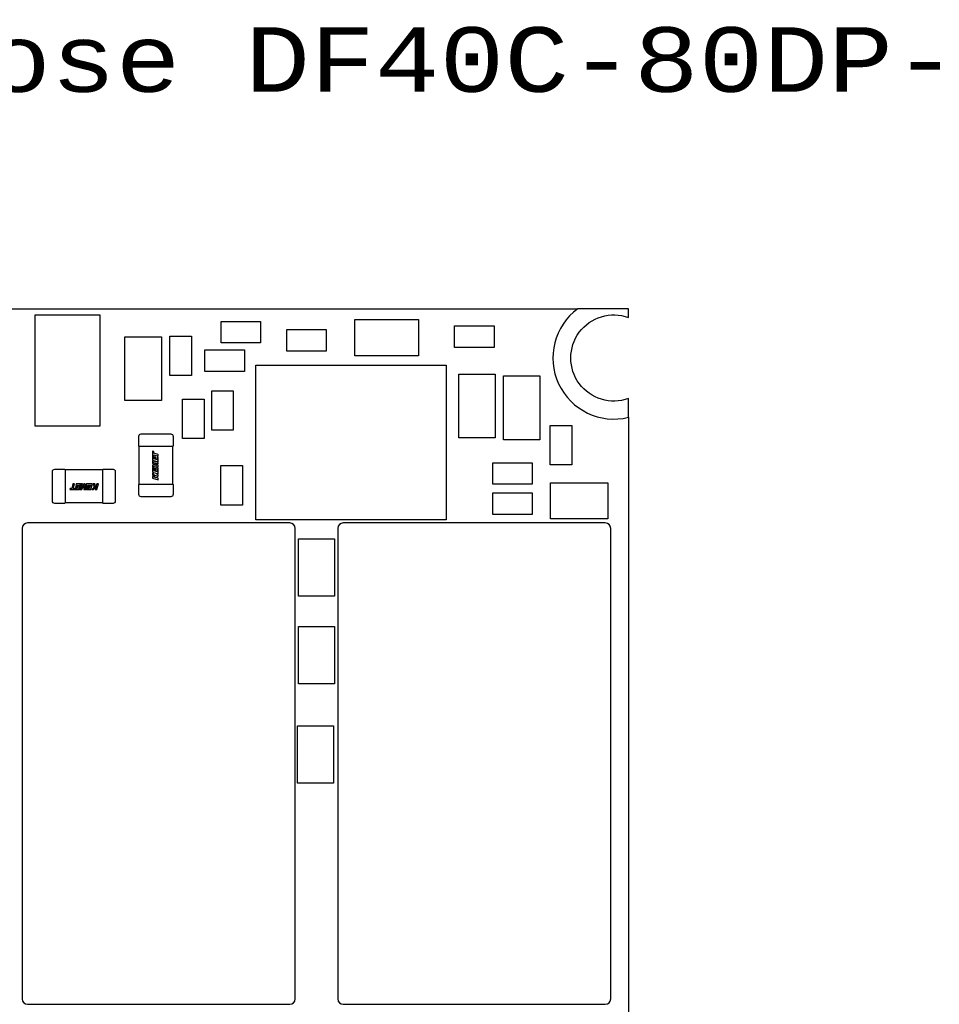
# Model space of a CAD drawing. Header units: millimetres. Extents: x 4 to 585, y 130 to 416.
# Tile 78 of 100: x 351 to 376, y 272 to 299. Entities that reach past the tile are written whole.
import ezdxf
from ezdxf import colors
from ezdxf.entities.mleader import LeaderData, LeaderLine
from ezdxf.math import Vec2, Vec3

# ---------------------------------------------------------------- set-up
doc = ezdxf.new("R2010")
doc.units = ezdxf.units.MM
doc.header["$LTSCALE"] = 0.75
doc.layers.add('Annotations', color=7, linetype='Continuous', lineweight=13)
doc.layers.add('Visible', color=7, linetype='Continuous', lineweight=25)
doc.styles.get("Standard").update_dxf_attribs({"font": 'cour.ttf'})

msp = doc.modelspace()

# ---------------------------------------------------------------- linework, layer by layer
at = {"layer": 'Visible', "extrusion": (5.934e-13, 0, -1)}
for p, q in [((318.682, 291.295, 1.529), (366.27, 291.295, 1.529)), ((351.161, 291.129, 3.005), (352.961, 291.129, 3.005)), ((351.161, 288.029, 3.005), (351.161, 291.129, 3.005)), ((352.961, 291.129, 3.005), (352.961, 288.029, 3.005)), ((367.682, 291.295, 1.561), (366.27, 291.295, 1.561)), ((367.682, 291.057, 1.561), (367.682, 291.295, 1.561)), ((356.337, 290.946, 2.105), (357.437, 290.946, 2.105)), ((356.337, 290.346, 2.105), (356.337, 290.946, 2.105)), ((357.437, 290.946, 2.105), (357.437, 290.346, 2.105)), ((360.062, 291.002, 2.505), (361.84, 291.002, 2.505)), ((360.062, 289.986, 2.505), (360.062, 291.002, 2.505)), ((361.84, 291.002, 2.505), (361.84, 289.986, 2.505)), ((358.166, 290.718, 2.105), (359.266, 290.718, 2.105)), ((358.166, 290.118, 2.105), (358.166, 290.718, 2.105)), ((359.266, 290.718, 2.105), (359.266, 290.118, 2.105)), ((362.839, 290.819, 2.105), (363.939, 290.819, 2.105)), ((362.839, 290.219, 2.105), (362.839, 290.819, 2.105)), ((363.939, 290.819, 2.105), (363.939, 290.219, 2.105)), ((353.661, 290.519, 2.505), (354.677, 290.519, 2.505)), ((353.661, 288.741, 2.505), (353.661, 290.519, 2.505)), ((354.677, 290.519, 2.505), (354.677, 288.741, 2.505)), ((354.911, 290.536, 2.105), (355.511, 290.536, 2.105)), ((354.911, 289.436, 2.105), (354.911, 290.536, 2.105)), ((355.511, 290.536, 2.105), (355.511, 289.436, 2.105)), ((357.437, 290.346, 2.105), (356.337, 290.346, 2.105)), ((355.89, 290.151, 2.105), (356.99, 290.151, 2.105)), ((355.89, 289.551, 2.105), (355.89, 290.151, 2.105)), ((356.99, 290.151, 2.105), (356.99, 289.551, 2.105)), ((359.266, 290.118, 2.105), (358.166, 290.118, 2.105)), ((363.939, 290.219, 2.105), (362.839, 290.219, 2.105)), ((361.84, 289.986, 2.505), (360.062, 289.986, 2.505)), ((356.99, 289.551, 2.105), (355.89, 289.551, 2.105)), ((357.31, 289.723, 2.555), (362.61, 289.723, 2.555)), ((357.31, 285.423, 2.555), (357.31, 289.723, 2.555)), ((362.61, 289.723, 2.555), (362.61, 285.423, 2.555)), ((362.958, 289.478, 2.505), (363.974, 289.478, 2.505)), ((362.958, 287.7, 2.505), (362.958, 289.478, 2.505)), ((363.974, 289.478, 2.505), (363.974, 287.7, 2.505)), ((355.511, 289.436, 2.105), (354.911, 289.436, 2.105)), ((364.202, 289.427, 2.505), (365.218, 289.427, 2.505)), ((364.202, 287.649, 2.505), (364.202, 289.427, 2.505)), ((365.218, 289.427, 2.505), (365.218, 287.649, 2.505)), ((356.079, 289.012, 2.105), (356.679, 289.012, 2.105)), ((356.079, 287.912, 2.105), (356.079, 289.012, 2.105)), ((356.679, 289.012, 2.105), (356.679, 287.912, 2.105)), ((354.677, 288.741, 2.505), (353.661, 288.741, 2.505)), ((355.266, 288.783, 2.105), (355.866, 288.783, 2.105)), ((355.266, 287.683, 2.105), (355.266, 288.783, 2.105)), ((355.866, 288.783, 2.105), (355.866, 287.683, 2.105)), ((367.682, 288.275, 1.561), (367.682, 288.796, 1.561)), ((367.682, 288.275, 1.529), (367.682, 258.795, 1.529)), ((352.961, 288.029, 3.005), (351.161, 288.029, 3.005)), ((356.679, 287.912, 2.105), (356.079, 287.912, 2.105)), ((365.502, 288.047, 2.105), (366.102, 288.047, 2.105)), ((365.502, 286.947, 2.105), (365.502, 288.047, 2.105)), ((366.102, 288.047, 2.105), (366.102, 286.947, 2.105)), ((354.05, 287.475, 2.363), (354.05, 287.75, 2.363)), ((354.112, 287.813, 2.363), (354.937, 287.813, 2.363)), ((355, 287.75, 2.363), (355, 287.475, 2.363)), ((355.866, 287.683, 2.105), (355.266, 287.683, 2.105)), ((363.974, 287.7, 2.505), (362.958, 287.7, 2.505)), ((365.218, 287.649, 2.505), (364.202, 287.649, 2.505)), ((354.061, 286.413, 2.351), (354.061, 287.463, 2.351)), ((354.926, 287.463, 2.414), (354.123, 287.463, 2.414)), ((354.433, 287.329, 2.416), (354.433, 287.079, 2.416)), ((354.463, 287.321, 2.416), (354.433, 287.329, 2.416)), ((354.463, 287.278, 2.416), (354.463, 287.321, 2.416)), ((354.989, 287.463, 2.351), (354.989, 286.413, 2.351)), ((354.433, 287.079, 2.416), (354.589, 287.034, 2.416)), ((354.433, 287.06, 2.416), (354.433, 286.992, 2.416)), ((354.589, 287.015, 2.416), (354.433, 287.06, 2.416)), ((354.449, 287.016, 2.416), (354.589, 286.976, 2.416)), ((354.589, 286.942, 2.416), (354.449, 287.016, 2.416)), ((354.589, 287.242, 2.416), (354.463, 287.278, 2.416)), ((354.463, 287.234, 2.416), (354.589, 287.197, 2.416)), ((354.463, 287.186, 2.416), (354.463, 287.234, 2.416)), ((354.463, 287.115, 2.416), (354.463, 287.186, 2.416)), ((354.492, 287.106, 2.416), (354.463, 287.115, 2.416)), ((354.492, 287.173, 2.416), (354.492, 287.106, 2.416)), ((354.52, 287.165, 2.416), (354.492, 287.173, 2.416)), ((354.52, 287.098, 2.416), (354.52, 287.165, 2.416)), ((354.559, 287.087, 2.416), (354.52, 287.098, 2.416)), ((354.559, 287.16, 2.416), (354.559, 287.087, 2.416)), ((354.589, 287.152, 2.416), (354.559, 287.16, 2.416)), ((354.589, 287.197, 2.416), (354.589, 287.242, 2.416)), ((354.589, 287.034, 2.416), (354.589, 287.152, 2.416)), ((354.589, 286.976, 2.416), (354.589, 287.015, 2.416)), ((363.906, 287.009, 2.105), (365.006, 287.009, 2.105)), ((363.906, 286.409, 2.105), (363.906, 287.009, 2.105)), ((365.006, 287.009, 2.105), (365.006, 286.409, 2.105)), ((351.643, 285.941, 2.363), (351.643, 286.766, 2.363)), ((351.706, 286.829, 2.363), (351.981, 286.829, 2.363)), ((351.993, 286.818, 2.351), (353.043, 286.818, 2.351)), ((351.993, 286.755, 2.414), (351.993, 285.952, 2.414)), ((353.043, 285.952, 2.414), (353.043, 286.755, 2.414)), ((353.055, 286.829, 2.363), (353.331, 286.829, 2.363)), ((353.393, 286.766, 2.363), (353.393, 285.941, 2.363)), ((354.433, 286.992, 2.416), (354.544, 286.935, 2.416)), ((354.433, 286.942, 2.416), (354.433, 286.876, 2.416)), ((354.544, 286.935, 2.416), (354.433, 286.942, 2.416)), ((354.433, 286.876, 2.416), (354.559, 286.84, 2.416)), ((354.433, 286.86, 2.416), (354.433, 286.745, 2.416)), ((354.463, 286.852, 2.416), (354.433, 286.86, 2.416)), ((354.433, 286.745, 2.416), (354.589, 286.7, 2.416)), ((354.45, 286.908, 2.416), (354.589, 286.9, 2.416)), ((354.589, 286.868, 2.416), (354.45, 286.908, 2.416)), ((354.463, 286.781, 2.416), (354.463, 286.852, 2.416)), ((354.492, 286.772, 2.416), (354.463, 286.781, 2.416)), ((354.492, 286.839, 2.416), (354.492, 286.772, 2.416)), ((354.52, 286.831, 2.416), (354.492, 286.839, 2.416)), ((354.52, 286.764, 2.416), (354.52, 286.831, 2.416)), ((354.559, 286.753, 2.416), (354.52, 286.764, 2.416)), ((354.559, 286.84, 2.416), (354.559, 286.753, 2.416)), ((354.589, 286.9, 2.416), (354.589, 286.942, 2.416)), ((354.589, 286.7, 2.416), (354.589, 286.868, 2.416)), ((356.333, 286.929, 2.105), (356.933, 286.929, 2.105)), ((356.333, 285.829, 2.105), (356.333, 286.929, 2.105)), ((356.933, 286.929, 2.105), (356.933, 285.829, 2.105)), ((366.102, 286.947, 2.105), (365.502, 286.947, 2.105)), ((354.433, 286.721, 2.416), (354.433, 286.669, 2.416)), ((354.504, 286.648, 2.416), (354.433, 286.721, 2.416)), ((354.433, 286.669, 2.416), (354.499, 286.603, 2.416)), ((354.433, 286.622, 2.416), (354.433, 286.578, 2.416)), ((354.499, 286.603, 2.416), (354.433, 286.622, 2.416)), ((354.433, 286.578, 2.416), (354.589, 286.533, 2.416)), ((354.589, 286.683, 2.416), (354.504, 286.648, 2.416)), ((354.504, 286.601, 2.416), (354.589, 286.635, 2.416)), ((354.589, 286.577, 2.416), (354.504, 286.601, 2.416)), ((354.589, 286.635, 2.416), (354.589, 286.683, 2.416)), ((354.589, 286.533, 2.416), (354.589, 286.577, 2.416)), ((352.135, 286.292, 2.416), (352.127, 286.262, 2.416)), ((352.127, 286.262, 2.416), (352.377, 286.262, 2.416)), ((352.178, 286.292, 2.416), (352.135, 286.292, 2.416)), ((352.214, 286.418, 2.416), (352.178, 286.292, 2.416)), ((352.259, 286.418, 2.416), (352.214, 286.418, 2.416)), ((352.222, 286.292, 2.416), (352.259, 286.418, 2.416)), ((352.27, 286.291, 2.416), (352.222, 286.292, 2.416)), ((352.341, 286.291, 2.416), (352.27, 286.291, 2.416)), ((352.291, 286.349, 2.416), (352.283, 286.32, 2.416)), ((352.283, 286.32, 2.416), (352.35, 286.32, 2.416)), ((352.358, 286.349, 2.416), (352.291, 286.349, 2.416)), ((352.304, 286.418, 2.416), (352.296, 286.388, 2.416)), ((352.296, 286.388, 2.416), (352.369, 286.388, 2.416)), ((352.422, 286.418, 2.416), (352.304, 286.418, 2.416)), ((352.35, 286.32, 2.416), (352.341, 286.291, 2.416)), ((352.369, 286.388, 2.416), (352.358, 286.349, 2.416)), ((352.377, 286.262, 2.416), (352.422, 286.418, 2.416)), ((352.441, 286.418, 2.416), (352.396, 286.262, 2.416)), ((352.396, 286.262, 2.416), (352.464, 286.262, 2.416)), ((352.44, 286.278, 2.416), (352.48, 286.418, 2.416)), ((352.514, 286.418, 2.416), (352.44, 286.278, 2.416)), ((352.48, 286.418, 2.416), (352.441, 286.418, 2.416)), ((352.464, 286.262, 2.416), (352.521, 286.373, 2.416)), ((352.556, 286.418, 2.416), (352.514, 286.418, 2.416)), ((352.521, 286.373, 2.416), (352.514, 286.262, 2.416)), ((352.514, 286.262, 2.416), (352.58, 286.262, 2.416)), ((352.548, 286.279, 2.416), (352.556, 286.418, 2.416)), ((352.588, 286.418, 2.416), (352.548, 286.279, 2.416)), ((352.58, 286.262, 2.416), (352.616, 286.388, 2.416)), ((352.756, 286.418, 2.416), (352.588, 286.418, 2.416)), ((352.604, 286.291, 2.416), (352.596, 286.262, 2.416)), ((352.596, 286.262, 2.416), (352.711, 286.262, 2.416)), ((352.675, 286.291, 2.416), (352.604, 286.291, 2.416)), ((352.616, 286.388, 2.416), (352.703, 286.388, 2.416)), ((352.625, 286.349, 2.416), (352.617, 286.32, 2.416)), ((352.617, 286.32, 2.416), (352.684, 286.32, 2.416)), ((352.692, 286.349, 2.416), (352.625, 286.349, 2.416)), ((352.684, 286.32, 2.416), (352.675, 286.291, 2.416)), ((352.703, 286.388, 2.416), (352.692, 286.349, 2.416)), ((352.711, 286.262, 2.416), (352.756, 286.418, 2.416)), ((352.808, 286.333, 2.416), (352.735, 286.262, 2.416)), ((352.735, 286.262, 2.416), (352.787, 286.262, 2.416)), ((352.773, 286.418, 2.416), (352.808, 286.333, 2.416)), ((352.821, 286.418, 2.416), (352.773, 286.418, 2.416)), ((352.787, 286.262, 2.416), (352.853, 286.328, 2.416)), ((352.855, 286.333, 2.416), (352.821, 286.418, 2.416)), ((352.853, 286.328, 2.416), (352.834, 286.262, 2.416)), ((352.834, 286.262, 2.416), (352.878, 286.262, 2.416)), ((352.879, 286.418, 2.416), (352.855, 286.333, 2.416)), ((352.878, 286.262, 2.416), (352.923, 286.418, 2.416)), ((352.923, 286.418, 2.416), (352.879, 286.418, 2.416)), ((354.05, 286.125, 2.363), (354.05, 286.401, 2.363)), ((354.123, 286.413, 2.414), (354.926, 286.413, 2.414)), ((355, 286.401, 2.363), (355, 286.125, 2.363)), ((365.006, 286.409, 2.105), (363.906, 286.409, 2.105)), ((365.51, 286.447, 1.955), (367.11, 286.447, 1.955)), ((365.51, 285.447, 1.955), (365.51, 286.447, 1.955)), ((367.11, 286.447, 1.955), (367.11, 285.447, 1.955)), ((354.937, 286.063, 2.363), (354.112, 286.063, 2.363)), ((363.906, 286.171, 2.105), (365.006, 286.171, 2.105)), ((363.906, 285.571, 2.105), (363.906, 286.171, 2.105)), ((365.006, 286.171, 2.105), (365.006, 285.571, 2.105)), ((351.981, 285.879, 2.363), (351.706, 285.879, 2.363)), ((353.043, 285.89, 2.351), (351.993, 285.89, 2.351)), ((353.331, 285.879, 2.363), (353.055, 285.879, 2.363)), ((356.933, 285.829, 2.105), (356.333, 285.829, 2.105)), ((362.61, 285.423, 2.555), (357.31, 285.423, 2.555)), ((365.006, 285.571, 2.105), (363.906, 285.571, 2.105)), ((367.11, 285.447, 1.955), (365.51, 285.447, 1.955)), ((350.801, 285.182, 2.505), (350.801, 272.082, 2.505)), ((358.251, 285.332, 2.505), (350.951, 285.332, 2.505)), ((358.401, 272.082, 2.505), (358.401, 285.182, 2.505)), ((359.589, 285.182, 2.505), (359.589, 272.082, 2.505)), ((367.039, 285.332, 2.505), (359.739, 285.332, 2.505)), ((367.189, 272.082, 2.505), (367.189, 285.182, 2.505)), ((358.495, 284.893, 1.955), (359.495, 284.893, 1.955)), ((358.495, 283.293, 1.955), (358.495, 284.893, 1.955)), ((359.495, 284.893, 1.955), (359.495, 283.293, 1.955)), ((359.495, 283.293, 1.955), (358.495, 283.293, 1.955)), ((358.495, 282.455, 1.955), (359.495, 282.455, 1.955)), ((358.495, 280.855, 1.955), (358.495, 282.455, 1.955)), ((359.495, 282.455, 1.955), (359.495, 280.855, 1.955)), ((359.495, 280.855, 1.955), (358.495, 280.855, 1.955)), ((358.47, 279.686, 1.955), (359.47, 279.686, 1.955)), ((358.47, 278.086, 1.955), (358.47, 279.686, 1.955)), ((359.47, 279.686, 1.955), (359.47, 278.086, 1.955)), ((359.47, 278.086, 1.955), (358.47, 278.086, 1.955)), ((350.951, 271.932, 2.505), (358.251, 271.932, 2.505)), ((359.739, 271.932, 2.505), (367.039, 271.932, 2.505))]:
    msp.add_line(p, q, dxfattribs=at)
at = {"layer": 'Visible'}
for centre, radius, start, end in [((367.279, 289.926, 1.561), 1.7, 126.4068, 283.713), ((354.062, 287.475, 2.363), 0.012, 180, 269.9248), ((353.055, 286.817, 2.363), 0.012, 90, 179.9248), ((354.988, 286.401, 2.363), 0.012, 0, 89.9248), ((351.981, 285.891, 2.363), 0.012, 270, 359.9248), ((350.951, 285.182, 2.505), 0.15, 90, 180), ((358.251, 285.182, 2.505), 0.15, 0, 90), ((359.739, 285.182, 2.505), 0.15, 90, 180), ((367.039, 285.182, 2.505), 0.15, 0, 90), ((350.951, 272.082, 2.505), 0.15, 180, 270), ((358.251, 272.082, 2.505), 0.15, 270, 0), ((359.739, 272.082, 2.505), 0.15, 180, 270), ((367.039, 272.082, 2.505), 0.15, 270, 0)]:
    msp.add_arc(centre, radius, start, end, dxfattribs=at)
at = {"layer": 'Visible', "extrusion": (5.934e-13, 0, -1)}
msp.add_arc((-367.279, 289.926, -1.561), 1.2, 250.3768, 109.6232, dxfattribs=at)
at = {"layer": 'Visible', "extrusion": (-4.5099e-12, 0, -1)}
for centre, radius, start, end in [((-354.112, 287.75, -2.363), 0.0625, 0, 90), ((-354.937, 287.75, -2.363), 0.0625, 90, 180), ((-354.988, 287.475, -2.363), 0.012, 180, 269.8836), ((-354.062, 286.401, -2.363), 0.012, 0, 89.8836), ((-354.112, 286.125, -2.363), 0.0625, 270, 0), ((-354.937, 286.125, -2.363), 0.0625, 180, 270)]:
    msp.add_arc(centre, radius, start, end, dxfattribs=at)
at = {"layer": 'Visible', "extrusion": (0, -1, 0)}
for centre, radius, start, end in [((354.112, 2.363, -287.463), 0.0505, 90.1549, 179.8451), ((354.937, 2.363, -287.463), 0.0505, 0.1549, 89.8451), ((354.123, 2.352, -286.413), 0.0625, 169.736, 169.8631), ((354.123, 2.352, -286.413), 0.0625, 100.1369, 100.264), ((354.926, 2.352, -286.413), 0.0625, 79.736, 79.8631)]:
    msp.add_arc(centre, radius, start, end, dxfattribs=at)
at = {"layer": 'Visible', "extrusion": (0, 1, 0)}
for centre, radius, start, end in [((-354.123, 2.352, 287.463), 0.0625, 79.736, 79.8631), ((-354.926, 2.352, 287.463), 0.0625, 100.1369, 100.264), ((-354.926, 2.352, 287.463), 0.0625, 169.736, 169.8631), ((-354.112, 2.363, 286.413), 0.0505, 0.1549, 89.8451), ((-354.937, 2.363, 286.413), 0.0505, 90.1549, 179.8451)]:
    msp.add_arc(centre, radius, start, end, dxfattribs=at)
at = {"layer": 'Visible', "extrusion": (5.934e-13, -5.1033e-12, -1)}
for centre, radius, start, end in [((-351.706, 286.766, -2.363), 0.0625, 0, 90), ((-351.981, 286.817, -2.363), 0.012, 90, 179.8836), ((-353.331, 286.766, -2.363), 0.0625, 90, 180), ((-351.706, 285.941, -2.363), 0.0625, 270, 0), ((-353.331, 285.941, -2.363), 0.0625, 180, 270), ((-353.055, 285.891, -2.363), 0.012, 270, 359.8836)]:
    msp.add_arc(centre, radius, start, end, dxfattribs=at)
at = {"layer": 'Visible', "extrusion": (1, 0, 5.934e-13)}
for centre, radius, start, end in [((286.766, 2.363, 351.993), 0.0505, 0.1549, 89.8451), ((286.755, 2.352, 353.043), 0.0625, 79.736, 79.8631), ((285.941, 2.363, 351.993), 0.0505, 90.1549, 179.8451), ((285.952, 2.352, 353.043), 0.0625, 100.1369, 100.264), ((285.952, 2.352, 353.043), 0.0625, 169.736, 169.8631)]:
    msp.add_arc(centre, radius, start, end, dxfattribs=at)
at = {"layer": 'Visible', "extrusion": (-1, 0, -5.934e-13)}
for centre, radius, start, end in [((-286.755, 2.352, -351.993), 0.0625, 169.736, 169.8631), ((-286.755, 2.352, -351.993), 0.0625, 100.1369, 100.264), ((-286.766, 2.363, -353.043), 0.0505, 90.1549, 179.8451), ((-285.952, 2.352, -351.993), 0.0625, 79.736, 79.8631), ((-285.941, 2.363, -353.043), 0.0505, 0.1549, 89.8451)]:
    msp.add_arc(centre, radius, start, end, dxfattribs=at)
at = {"layer": 'Visible'}
for points in [[(354.123, 287.463, 2.414), (354.12, 287.463, 2.414), (354.116, 287.463, 2.414), (354.112, 287.463, 2.413)], [(354.937, 287.463, 2.413), (354.934, 287.463, 2.414), (354.93, 287.463, 2.414), (354.926, 287.463, 2.414)], [(351.993, 286.766, 2.413), (351.993, 286.762, 2.414), (351.993, 286.759, 2.414), (351.993, 286.755, 2.414)], [(353.043, 286.755, 2.414), (353.043, 286.759, 2.414), (353.043, 286.762, 2.414), (353.043, 286.766, 2.413)], [(354.112, 286.413, 2.413), (354.116, 286.413, 2.414), (354.12, 286.413, 2.414), (354.123, 286.413, 2.414)], [(354.926, 286.413, 2.414), (354.93, 286.413, 2.414), (354.934, 286.413, 2.414), (354.937, 286.413, 2.413)], [(351.993, 285.952, 2.414), (351.993, 285.949, 2.414), (351.993, 285.945, 2.414), (351.993, 285.941, 2.413)], [(353.043, 285.941, 2.413), (353.043, 285.945, 2.414), (353.043, 285.949, 2.414), (353.043, 285.952, 2.414)]]:
    msp.add_open_spline(points, degree=3, dxfattribs=at)

# ---------------------------------------------------------------- leaders
at = {"layer": 'Annotations'}
ml = msp.add_multileader_mtext('Standard', dxfattribs=at)
ml.set_content('Hirose DF40C-80DP-0.4V(51)', color=256)
ml.set_leader_properties()
ml.build(insert=Vec2(0, 0))
ml.multileader.update_dxf_attribs({"text_left_attachment_type": 5, "text_right_attachment_type": 5, "dogleg_length": 2.5, "arrow_head_size": 2.5})
ctx = ml.context
ctx.base_point, ctx.char_height, ctx.arrow_head_size, ctx.landing_gap_size, ctx.plane_origin = Vec3(344.385, 296.74), 1.8, 2.5, 0, Vec3(338.947, 289.252)
ctx.left_attachment, ctx.right_attachment = 5, 5
notes = []
notes.append((ctx, [(0, (1, 1, 0), (341.885, 296.74), (1, 0), 2.5, [(0, [(338.947, 289.252)], 0, [])])]))
ctx.mtext.insert, ctx.mtext.flow_direction = Vec3(344.385, 299.136), 5
for ctx, leaders in notes:
    for number, flags, end, landing, length, lines in leaders:
        leader = LeaderData()
        leader.index, (leader.has_last_leader_line, leader.has_dogleg_vector, leader.attachment_direction) = number, flags
        leader.last_leader_point, leader.dogleg_vector, leader.dogleg_length = Vec3(end), Vec3(landing), length
        for number, points, colour, breaks in lines:
            line = LeaderLine()
            line.index, line.vertices, line.color, line.breaks = number, Vec3.list(points), colors.encode_raw_color(colour), breaks
            leader.lines.append(line)
        ctx.leaders.append(leader)

doc.saveas('drawing.dxf')
